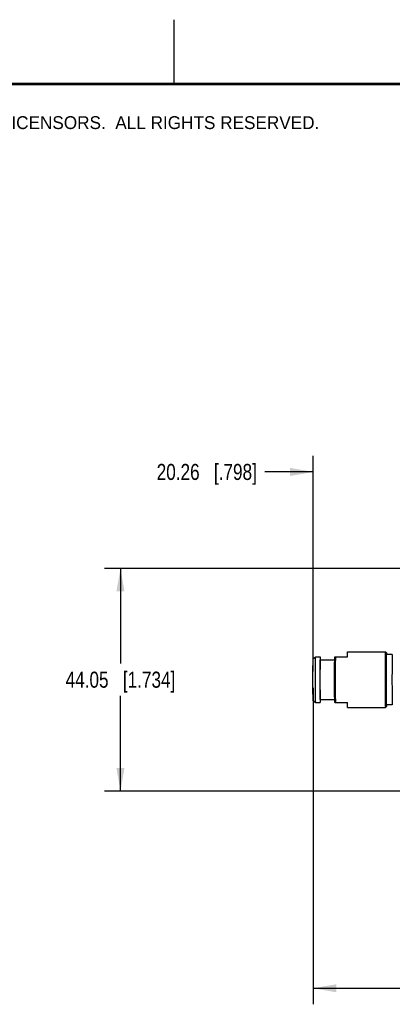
# Model space of a CAD drawing. Header units: inches. Extents: x 0 to 22, y 0 to 17.
# Tile 15 of 46: x 4.3 to 7.2, y 9.3 to 17. Entities that reach past the tile are written whole.
import ezdxf

# ---------------------------------------------------------------- set-up
doc = ezdxf.new("R2010")
doc.units = ezdxf.units.IN
doc.header["$LTSCALE"] = 1.21
doc.header["$MEASUREMENT"] = 0
doc.layers.get('0').update_dxf_attribs({"linetype": 'CONTINUOUS'})
doc.layers.add('DIMENSIONS', color=7, linetype='CONTINUOUS')
doc.styles.get("Standard").update_dxf_attribs({"font": 'txt', "width": 0.8})
doc.styles.add('TEXTSTYLE_2', font='txt')
doc.dimstyles.new('DIMSTYLE_2', dxfattribs={"dimtxt": 0.125, "dimasz": 0.18, "dimexe": 0.125, "dimexo": 0.0625, "dimgap": 0.0625, "dimtad": 0, "dimtih": 1, "dimtoh": 1, "dimdsep": 46, "dimtxsty": 'STANDARD', "dimblk": '_FILLED', "dimblk1": '_FILLED', "dimblk2": '_FILLED', "dimcen": 0.09, "dimazin": 2, "dimtfac": 1, "dimtofl": 0, "dimtmove": 0, "dimatfit": 3, "dimldrblk": '_FILLED', "dimfxl": 1, "dimtolj": 1, "dimarcsym": 0})

# ---------------------------------------------------------------- blocks, each defined once
blk = doc.blocks.new('_FILLED')
at = {"color": 0, "linetype": 'BYBLOCK'}
blk.add_solid([(0, 0), (-1, 0.174), (-1, -0.174)], dxfattribs=at)
blk = doc.blocks.new('*D1')
at = {"layer": 'DIMENSIONS', "color": 2, "linetype": 'CONTINUOUS'}
for p, q in [((7.6992, 12.7264), (4.9568, 12.7264)), ((5.0818, 12.7264), (5.0818, 11.9842)), ((5.0818, 10.9921), (5.0818, 11.7342)), ((7.6992, 10.9921), (4.9568, 10.9921))]:
    blk.add_line(p, q, dxfattribs=at)
at = {"layer": 'DIMENSIONS', "color": 2, "linetype": 'CONTINUOUS', "xscale": 0.18, "yscale": 0.18, "zscale": 0.18}
for p, rotation in [((5.0818, 12.7264), 90), ((5.0818, 10.9921), 270)]:
    blk.add_blockref('_FILLED', p, dxfattribs=dict(at, rotation=rotation))
at = {"layer": 'DIMENSIONS', "color": 2, "linetype": 'CONTINUOUS', "insert": (5.0818, 11.9217), "char_height": 0.125, "width": 1.325, "attachment_point": 2, "line_spacing_factor": 0.9}
blk.add_mtext('44.05{\\ftxt.shx;\\W1.000000;\\H0.125000; }[1.734]', dxfattribs=at)
blk = doc.blocks.new('*D3')
at = {"layer": 'DIMENSIONS', "color": 2, "linetype": 'CONTINUOUS'}
for p, q in [((6.584, 11.9217), (6.584, 13.6024)), ((7.3815, 12.57), (7.3815, 13.6024)), ((6.584, 13.4774), (6.2073, 13.4774)), ((7.3815, 13.4774), (7.7415, 13.4774))]:
    blk.add_line(p, q, dxfattribs=at)
at = {"layer": 'DIMENSIONS', "color": 2, "linetype": 'CONTINUOUS', "xscale": 0.18, "yscale": 0.18, "zscale": 0.18}
blk.add_blockref('_FILLED', (6.584, 13.4774), dxfattribs=at)
at = {"layer": 'DIMENSIONS', "color": 2, "linetype": 'CONTINUOUS', "xscale": 0.18, "yscale": 0.18, "zscale": 0.18, "rotation": 180}
blk.add_blockref('_FILLED', (7.3815, 13.4774), dxfattribs=at)
at = {"layer": 'DIMENSIONS', "color": 2, "linetype": 'CONTINUOUS', "insert": (6.1448, 13.5399), "char_height": 0.125, "width": 1.225, "attachment_point": 3, "line_spacing_factor": 0.9}
blk.add_mtext('20.26{\\ftxt.shx;\\W1.000000;\\H0.125000; }[.798]', dxfattribs=at)
blk = doc.blocks.new('*D4')
at = {"layer": 'DIMENSIONS', "color": 2, "linetype": 'CONTINUOUS'}
for p, q in [((6.584, 11.7967), (6.584, 9.3307)), ((17.5852, 11.5621), (17.5852, 9.3307)), ((6.584, 9.4557), (11.1221, 9.4557)), ((17.5852, 9.4557), (13.0471, 9.4557))]:
    blk.add_line(p, q, dxfattribs=at)
at = {"layer": 'DIMENSIONS', "color": 2, "linetype": 'CONTINUOUS', "xscale": 0.18, "yscale": 0.18, "zscale": 0.18, "rotation": 180}
blk.add_blockref('_FILLED', (6.584, 9.4557), dxfattribs=at)
at = {"layer": 'DIMENSIONS', "color": 2, "linetype": 'CONTINUOUS', "xscale": 0.18, "yscale": 0.18, "zscale": 0.18}
blk.add_blockref('_FILLED', (17.5852, 9.4557), dxfattribs=at)
at = {"layer": 'DIMENSIONS', "color": 2, "linetype": 'CONTINUOUS', "insert": (12.0846, 9.5182), "char_height": 0.125, "width": 1.8, "attachment_point": 2, "line_spacing_factor": 0.9}
blk.add_mtext('(1090.06 [42.916])', dxfattribs=at)

msp = doc.modelspace()

# ---------------------------------------------------------------- linework, layer by layer
at = {"color": 2, "linetype": 'CONTINUOUS'}
msp.add_line((5.5, 16.5), (5.5, 17), dxfattribs=at)
at = {"color": 7, "linetype": 'CONTINUOUS'}
for p, q in [((6.8517, 12.0758), (7.1469, 12.0758)), ((7.1548, 12.0679), (7.147, 12.0758)), ((7.1539, 12.0566), (7.1539, 12.0562)), ((7.1548, 12.0679), (7.1548, 12.0679)), ((7.2006, 12.0561), (7.1548, 12.0561)), ((7.1557, 12.0562), (7.1557, 12.0565)), ((6.584, 12.025), (6.6037, 12.0364)), ((6.6037, 12.0364), (6.6037, 12.0364)), ((6.6037, 12.0364), (6.6391, 12.0364)), ((6.6379, 12.0128), (6.6379, 12.0127)), ((6.6391, 12.0128), (6.7514, 12.0128)), ((6.7518, 12.0364), (6.8501, 12.0364)), ((6.584, 11.6934), (6.6037, 11.6821)), ((6.6037, 11.6821), (6.6037, 11.6821)), ((6.6037, 11.6821), (6.6391, 11.6821)), ((6.6379, 11.7058), (6.6379, 11.7056)), ((6.6391, 11.7057), (6.7514, 11.7057)), ((6.7518, 11.6821), (6.8501, 11.6821)), ((7.1539, 11.6623), (7.1539, 11.662)), ((7.2006, 11.6624), (7.1548, 11.6624)), ((7.1557, 11.6619), (7.1557, 11.6623)), ((6.8517, 11.6427), (7.1469, 11.6427)), ((7.1548, 11.6506), (7.147, 11.6427)), ((7.1548, 11.6506), (7.1548, 11.6506))]:
    msp.add_line(p, q, dxfattribs=at)
at = {"color": 7, "linetype": 'CONTINUOUS', "const_width": 0.02}
msp.add_lwpolyline([(21.5, 16.5), (0.5, 16.5)], dxfattribs=at)
at = {"color": 7, "linetype": 'CONTINUOUS'}
for points, knots in [([(6.8501, 12.0364), (6.8501, 12.0394), (6.8502, 12.045), (6.8504, 12.0529), (6.8506, 12.0597), (6.8508, 12.0646), (6.8509, 12.0679), (6.851, 12.07), (6.8511, 12.0717), (6.8512, 12.0731), (6.8513, 12.0742), (6.8514, 12.075), (6.8515, 12.0755), (6.8516, 12.0757), (6.8517, 12.0758), (6.8517, 12.0758)], [0, 0, 0, 0, 0.228173, 0.42887, 0.600689, 0.742674, 0.802221, 0.854029, 0.898029, 0.934154, 0.96235, 0.98261, 0.99498, 0.998297, 1, 1, 1, 1]), ([(7.1465, 12.0728), (7.1464, 12.0715), (7.1462, 12.0683), (7.1458, 12.0599), (7.1455, 12.0456), (7.1451, 12.0242), (7.1447, 11.9978), (7.1445, 11.967), (7.1442, 11.9204), (7.144, 11.8592), (7.1442, 11.7981), (7.1445, 11.7514), (7.1447, 11.7207), (7.1451, 11.6943), (7.1455, 11.6729), (7.1458, 11.6586), (7.1462, 11.6501), (7.1464, 11.647), (7.1465, 11.6457)], [0, 0, 0, 0, 0.009265, 0.022305, 0.059301, 0.109857, 0.172419, 0.245064, 0.325554, 0.5, 0.674446, 0.754936, 0.827581, 0.890143, 0.940699, 0.977695, 0.990735, 1, 1, 1, 1]), ([(7.1469, 12.0758), (7.1469, 12.0758), (7.1469, 12.0757), (7.1468, 12.0755), (7.1467, 12.0749), (7.1466, 12.074), (7.1465, 12.0733), (7.1465, 12.0728)], [0, 0, 0, 0, 0.024731, 0.074666, 0.262524, 0.570807, 1, 1, 1, 1]), ([(7.1539, 12.0562), (7.1537, 12.0519), (7.1535, 12.0418), (7.153, 12.0164), (7.1525, 11.9762), (7.1522, 11.9206), (7.152, 11.8593), (7.1522, 11.7979), (7.1525, 11.7423), (7.153, 11.7021), (7.1535, 11.6767), (7.1537, 11.6666), (7.1539, 11.6623)], [0, 0, 0, 0, 0.03282, 0.076733, 0.193439, 0.339099, 0.499956, 0.660818, 0.806495, 0.923229, 0.96716, 1, 1, 1, 1]), ([(7.1548, 11.6624), (7.1548, 11.6624), (7.1547, 11.6625), (7.1547, 11.6627), (7.1546, 11.663), (7.1545, 11.6636), (7.1544, 11.6647), (7.1543, 11.6663), (7.1542, 11.6684), (7.154, 11.671), (7.1539, 11.674), (7.1538, 11.6775), (7.1537, 11.6814), (7.1535, 11.6875), (7.1534, 11.6961), (7.1532, 11.7076), (7.153, 11.7205), (7.1528, 11.7348), (7.1527, 11.7502), (7.1525, 11.7667), (7.1524, 11.7904), (7.1523, 11.8213), (7.1522, 11.8592), (7.1523, 11.8972), (7.1524, 11.9281), (7.1525, 11.9517), (7.1527, 11.9683), (7.1528, 11.9837), (7.153, 11.998), (7.1532, 12.0109), (7.1534, 12.0224), (7.1535, 12.031), (7.1537, 12.037), (7.1538, 12.041), (7.1539, 12.0444), (7.154, 12.0475), (7.1542, 12.05), (7.1543, 12.0522), (7.1544, 12.0538), (7.1545, 12.0549), (7.1546, 12.0555), (7.1547, 12.0558), (7.1547, 12.056), (7.1548, 12.0561), (7.1548, 12.0561)], [0, 0, 0, 0, 0.00022, 0.0007, 0.001469, 0.002533, 0.005552, 0.009758, 0.015143, 0.021692, 0.029393, 0.038227, 0.048173, 0.059205, 0.084426, 0.113648, 0.14659, 0.182934, 0.222331, 0.264402, 0.308741, 0.402499, 0.500002, 0.597505, 0.691262, 0.7356, 0.77767, 0.817066, 0.85341, 0.886352, 0.915573, 0.940794, 0.951827, 0.961772, 0.970606, 0.978307, 0.984857, 0.990241, 0.994447, 0.997466, 0.998531, 0.9993, 0.99978, 1, 1, 1, 1]), ([(7.1548, 12.0679), (7.1548, 12.0679), (7.1547, 12.0678), (7.1547, 12.0676), (7.1546, 12.0671), (7.1545, 12.0662), (7.1543, 12.0649), (7.1542, 12.0633), (7.1541, 12.0614), (7.154, 12.0591), (7.154, 12.0575), (7.1539, 12.0566)], [0, 0, 0, 0, 0.006321, 0.019083, 0.067093, 0.145879, 0.255566, 0.39609, 0.567203, 0.768609, 1, 1, 1, 1]), ([(7.1557, 12.0565), (7.1556, 12.0581), (7.1555, 12.0603), (7.1554, 12.0631), (7.1553, 12.0647), (7.1552, 12.066), (7.1551, 12.0669), (7.155, 12.0675), (7.1549, 12.0678), (7.1548, 12.0679)], [0, 0, 0, 0, 0.419343, 0.587152, 0.726692, 0.837725, 0.920164, 0.974066, 1, 1, 1, 1]), ([(7.2002, 12.0534), (7.2001, 12.0522), (7.1999, 12.0493), (7.1996, 12.0417), (7.1992, 12.0286), (7.1989, 12.0092), (7.1986, 11.9852), (7.1983, 11.9572), (7.1981, 11.9148), (7.198, 11.8592), (7.1981, 11.8037), (7.1983, 11.7612), (7.1986, 11.7333), (7.1989, 11.7093), (7.1992, 11.6898), (7.1996, 11.6768), (7.1999, 11.6692), (7.2001, 11.6663), (7.2002, 11.6651)], [0, 0, 0, 0, 0.009265, 0.022305, 0.059301, 0.109857, 0.172419, 0.245064, 0.325554, 0.5, 0.674446, 0.754936, 0.827581, 0.890143, 0.940699, 0.977695, 0.990735, 1, 1, 1, 1]), ([(7.2006, 12.0561), (7.2006, 12.0561), (7.2005, 12.056), (7.2004, 12.0558), (7.2003, 12.0553), (7.2002, 12.0545), (7.2002, 12.0538), (7.2002, 12.0534)], [0, 0, 0, 0, 0.024731, 0.074666, 0.262524, 0.570807, 1, 1, 1, 1]), ([(6.584, 11.6934), (6.5839, 11.6935), (6.5839, 11.6936), (6.5839, 11.6937), (6.5838, 11.694), (6.5837, 11.6946), (6.5836, 11.6955), (6.5835, 11.697), (6.5834, 11.6988), (6.5833, 11.701), (6.5832, 11.7036), (6.5831, 11.7078), (6.5829, 11.7139), (6.5828, 11.7223), (6.5826, 11.7319), (6.5824, 11.7428), (6.5823, 11.7548), (6.5822, 11.7678), (6.5821, 11.7817), (6.5819, 11.8015), (6.5818, 11.8275), (6.5818, 11.8592), (6.5818, 11.891), (6.5819, 11.917), (6.5821, 11.9368), (6.5822, 11.9507), (6.5823, 11.9637), (6.5824, 11.9757), (6.5826, 11.9865), (6.5828, 11.9962), (6.5829, 12.0046), (6.5831, 12.0107), (6.5832, 12.0149), (6.5833, 12.0175), (6.5834, 12.0197), (6.5835, 12.0215), (6.5836, 12.0229), (6.5837, 12.0239), (6.5838, 12.0245), (6.5839, 12.0247), (6.5839, 12.0249), (6.5839, 12.025), (6.584, 12.025)], [0, 0, 0, 0, 0.00029, 0.000854, 0.001707, 0.002853, 0.006027, 0.010376, 0.015891, 0.022558, 0.030362, 0.039287, 0.060406, 0.085717, 0.114975, 0.147907, 0.184194, 0.223494, 0.26543, 0.309602, 0.402955, 0.499999, 0.597043, 0.690395, 0.734567, 0.776502, 0.815801, 0.852089, 0.88502, 0.914279, 0.93959, 0.960711, 0.969636, 0.97744, 0.984108, 0.989623, 0.993972, 0.997146, 0.998292, 0.999146, 0.999709, 1, 1, 1, 1]), ([(6.6037, 11.6821), (6.6036, 11.6821), (6.6036, 11.6822), (6.6035, 11.6824), (6.6035, 11.6827), (6.6034, 11.6833), (6.6033, 11.6843), (6.6032, 11.6858), (6.6031, 11.6878), (6.603, 11.6902), (6.6029, 11.6929), (6.6027, 11.6974), (6.6025, 11.7039), (6.6024, 11.7129), (6.6022, 11.7232), (6.602, 11.7348), (6.6019, 11.7477), (6.6017, 11.7615), (6.6016, 11.7764), (6.6015, 11.7976), (6.6014, 11.8253), (6.6013, 11.8592), (6.6014, 11.8932), (6.6015, 11.9209), (6.6016, 11.9421), (6.6017, 11.9569), (6.6019, 11.9708), (6.602, 11.9836), (6.6022, 11.9953), (6.6024, 12.0056), (6.6025, 12.0146), (6.6027, 12.0211), (6.6029, 12.0256), (6.603, 12.0283), (6.6031, 12.0307), (6.6032, 12.0326), (6.6033, 12.0342), (6.6034, 12.0352), (6.6035, 12.0358), (6.6035, 12.0361), (6.6036, 12.0363), (6.6036, 12.0364), (6.6037, 12.0364)], [0, 0, 0, 0, 0.00029, 0.000853, 0.001705, 0.002851, 0.006023, 0.010371, 0.015885, 0.022551, 0.030354, 0.039278, 0.060397, 0.085707, 0.114965, 0.147897, 0.184185, 0.223485, 0.265421, 0.309595, 0.402951, 0.5, 0.597049, 0.690405, 0.734579, 0.776515, 0.815815, 0.852103, 0.885035, 0.914293, 0.939603, 0.960722, 0.969646, 0.977449, 0.984115, 0.989629, 0.993977, 0.997149, 0.998295, 0.999147, 0.99971, 1, 1, 1, 1]), ([(6.6379, 12.0127), (6.6377, 12.0033), (6.6374, 11.9817), (6.6369, 11.9305), (6.6367, 11.8592), (6.6369, 11.788), (6.6374, 11.7368), (6.6377, 11.7152), (6.6379, 11.7058)], [0, 0, 0, 0, 0.091762, 0.211335, 0.5, 0.788665, 0.908238, 1, 1, 1, 1]), ([(6.6391, 11.7057), (6.6391, 11.7057), (6.639, 11.7058), (6.639, 11.7059), (6.6389, 11.7061), (6.6389, 11.7066), (6.6388, 11.7075), (6.6387, 11.7088), (6.6386, 11.7104), (6.6385, 11.7124), (6.6384, 11.7148), (6.6383, 11.7186), (6.6381, 11.7243), (6.638, 11.732), (6.6378, 11.7409), (6.6377, 11.751), (6.6375, 11.7621), (6.6374, 11.7742), (6.6373, 11.7871), (6.6372, 11.8055), (6.6371, 11.8297), (6.6371, 11.8592), (6.6371, 11.8888), (6.6372, 11.9129), (6.6373, 11.9314), (6.6374, 11.9443), (6.6375, 11.9563), (6.6377, 11.9675), (6.6378, 11.9776), (6.638, 11.9865), (6.6381, 11.9942), (6.6383, 11.9999), (6.6384, 12.0037), (6.6385, 12.0061), (6.6386, 12.0081), (6.6387, 12.0097), (6.6388, 12.011), (6.6389, 12.0118), (6.6389, 12.0123), (6.639, 12.0126), (6.639, 12.0127), (6.6391, 12.0128), (6.6391, 12.0128)], [0, 0, 0, 0, 0.00022, 0.0007, 0.001469, 0.002534, 0.005553, 0.009758, 0.015143, 0.021693, 0.029393, 0.038227, 0.059205, 0.084427, 0.113648, 0.14659, 0.182933, 0.22233, 0.2644, 0.308739, 0.402496, 0.5, 0.597504, 0.691261, 0.7356, 0.77767, 0.817067, 0.85341, 0.886352, 0.915573, 0.940795, 0.961773, 0.970607, 0.978307, 0.984857, 0.990242, 0.994447, 0.997466, 0.998531, 0.9993, 0.99978, 1, 1, 1, 1]), ([(6.6391, 12.0364), (6.6391, 12.0364), (6.639, 12.0362), (6.6389, 12.036), (6.6389, 12.0355), (6.6388, 12.0348), (6.6387, 12.034), (6.6386, 12.0325), (6.6385, 12.0302), (6.6383, 12.0268), (6.6382, 12.0228), (6.6381, 12.018), (6.638, 12.0147), (6.6379, 12.0128)], [0, 0, 0, 0, 0.005113, 0.017491, 0.037648, 0.065655, 0.101519, 0.145232, 0.256013, 0.397512, 0.569191, 0.770311, 1, 1, 1, 1]), ([(6.6403, 12.0128), (6.6402, 12.0147), (6.6401, 12.018), (6.64, 12.0228), (6.6399, 12.0268), (6.6397, 12.0302), (6.6396, 12.0325), (6.6395, 12.034), (6.6394, 12.0348), (6.6393, 12.0355), (6.6393, 12.036), (6.6392, 12.0362), (6.6391, 12.0364), (6.6391, 12.0364)], [0, 0, 0, 0, 0.229689, 0.430809, 0.602488, 0.743987, 0.854768, 0.898481, 0.934345, 0.962352, 0.982509, 0.994887, 1, 1, 1, 1]), ([(6.7518, 11.6821), (6.7516, 11.6932), (6.7512, 11.7185), (6.7507, 11.7775), (6.7504, 11.8592), (6.7507, 11.941), (6.7512, 12), (6.7516, 12.0253), (6.7518, 12.0364)], [0, 0, 0, 0, 0.094037, 0.214019, 0.499995, 0.785978, 0.905963, 1, 1, 1, 1]), ([(6.7595, 11.6821), (6.7593, 11.6936), (6.7589, 11.7194), (6.7584, 11.7784), (6.7582, 11.8592), (6.7584, 11.94), (6.7589, 11.9991), (6.7593, 12.0249), (6.7595, 12.0364)], [0, 0, 0, 0, 0.097659, 0.218286, 0.5, 0.781714, 0.902341, 1, 1, 1, 1]), ([(6.6379, 11.7056), (6.638, 11.7038), (6.6381, 11.7004), (6.6382, 11.6957), (6.6383, 11.6916), (6.6385, 11.6883), (6.6386, 11.686), (6.6387, 11.6845), (6.6388, 11.6836), (6.6389, 11.683), (6.6389, 11.6825), (6.639, 11.6822), (6.6391, 11.6821), (6.6391, 11.6821)], [0, 0, 0, 0, 0.229689, 0.430809, 0.602488, 0.743987, 0.854768, 0.898481, 0.934345, 0.962352, 0.982509, 0.994887, 1, 1, 1, 1]), ([(6.6391, 11.6821), (6.6391, 11.6821), (6.6392, 11.6822), (6.6393, 11.6825), (6.6393, 11.683), (6.6394, 11.6836), (6.6395, 11.6845), (6.6396, 11.686), (6.6397, 11.6883), (6.6399, 11.6916), (6.64, 11.6957), (6.6401, 11.7004), (6.6402, 11.7038), (6.6403, 11.7056)], [0, 0, 0, 0, 0.005113, 0.017491, 0.037648, 0.065655, 0.101519, 0.145232, 0.256013, 0.397512, 0.569191, 0.770311, 1, 1, 1, 1]), ([(6.8517, 11.6427), (6.8517, 11.6427), (6.8516, 11.6428), (6.8515, 11.643), (6.8514, 11.6434), (6.8513, 11.6442), (6.8512, 11.6453), (6.8511, 11.6468), (6.851, 11.6485), (6.8509, 11.6505), (6.8508, 11.6539), (6.8506, 11.6588), (6.8504, 11.6655), (6.8502, 11.6734), (6.8501, 11.6791), (6.8501, 11.6821)], [0, 0, 0, 0, 0.001704, 0.005022, 0.017397, 0.037669, 0.06588, 0.102009, 0.146009, 0.197829, 0.257392, 0.399375, 0.571154, 0.771789, 1, 1, 1, 1]), ([(7.1539, 11.662), (7.1539, 11.6611), (7.154, 11.6594), (7.1541, 11.6571), (7.1542, 11.6552), (7.1543, 11.6536), (7.1545, 11.6523), (7.1546, 11.6514), (7.1547, 11.6509), (7.1547, 11.6506), (7.1548, 11.6506), (7.1548, 11.6506)], [0, 0, 0, 0, 0.231385, 0.432793, 0.603915, 0.744447, 0.854141, 0.932932, 0.98094, 0.993695, 1, 1, 1, 1]), ([(7.1548, 11.6506), (7.1549, 11.6507), (7.155, 11.651), (7.1551, 11.6516), (7.1552, 11.6525), (7.1553, 11.6538), (7.1554, 11.6553), (7.1555, 11.6581), (7.1556, 11.6603), (7.1557, 11.6619)], [0, 0, 0, 0, 0.025966, 0.079884, 0.162328, 0.273358, 0.412889, 0.580685, 1, 1, 1, 1]), ([(7.2002, 11.6651), (7.2002, 11.6647), (7.2002, 11.664), (7.2003, 11.6632), (7.2004, 11.6627), (7.2005, 11.6625), (7.2006, 11.6624), (7.2006, 11.6624)], [0, 0, 0, 0, 0.429193, 0.737476, 0.925334, 0.975269, 1, 1, 1, 1]), ([(7.1465, 11.6457), (7.1465, 11.6452), (7.1466, 11.6445), (7.1467, 11.6436), (7.1468, 11.643), (7.1469, 11.6428), (7.1469, 11.6427), (7.1469, 11.6427)], [0, 0, 0, 0, 0.429193, 0.737476, 0.925334, 0.975269, 1, 1, 1, 1])]:
    msp.add_open_spline(points, degree=3, knots=knots, dxfattribs=at)

# ---------------------------------------------------------------- texts
at = {"color": 2, "linetype": 'CONTINUOUS', "insert": (0.851, 16.2482), "char_height": 0.1, "width": 7.3, "attachment_point": 1, "line_spacing_factor": 0.9, "style": 'TEXTSTYLE_2'}
msp.add_mtext('NATIONAL INSTRUMENTS CORPORATION AND ITS LICENSORS.  ALL RIGHTS RESERVED.', dxfattribs=at)

# ---------------------------------------------------------------- dimensions: what is measured, and where the dimension line sits
at = {"layer": 'DIMENSIONS', "color": 2, "linetype": 'CONTINUOUS'}
for base, p1, p2, angle, picture, middle in [((6.584, 13.4774), (7.3815, 12.5075), (6.584, 11.8592), 180, '*D3', (5.5323, 13.4774)), ((5.0818, 12.7264), (7.7617, 10.9921), (7.7617, 12.7264), 90, '*D1', (5.0818, 11.8592))]:
    dim = msp.add_linear_dim(base=base, p1=p1, p2=p2, angle=angle, dimstyle='DIMSTYLE_2', dxfattribs=at)
    dim.commit()
    dim.dimension.update_dxf_attribs({"geometry": picture, "text_midpoint": middle, "dimtype": 160})
dim = msp.add_linear_dim(base=(6.584, 9.4557), p1=(17.5852, 11.6246), p2=(6.584, 11.8592), angle=180, text='(1090.06 [42.916])', dimstyle='DIMSTYLE_2', dxfattribs=at)
dim.commit()
dim.dimension.update_dxf_attribs({"geometry": '*D4', "text_midpoint": (12.0846, 9.4557), "dimtype": 160})

doc.saveas('drawing.dxf')
